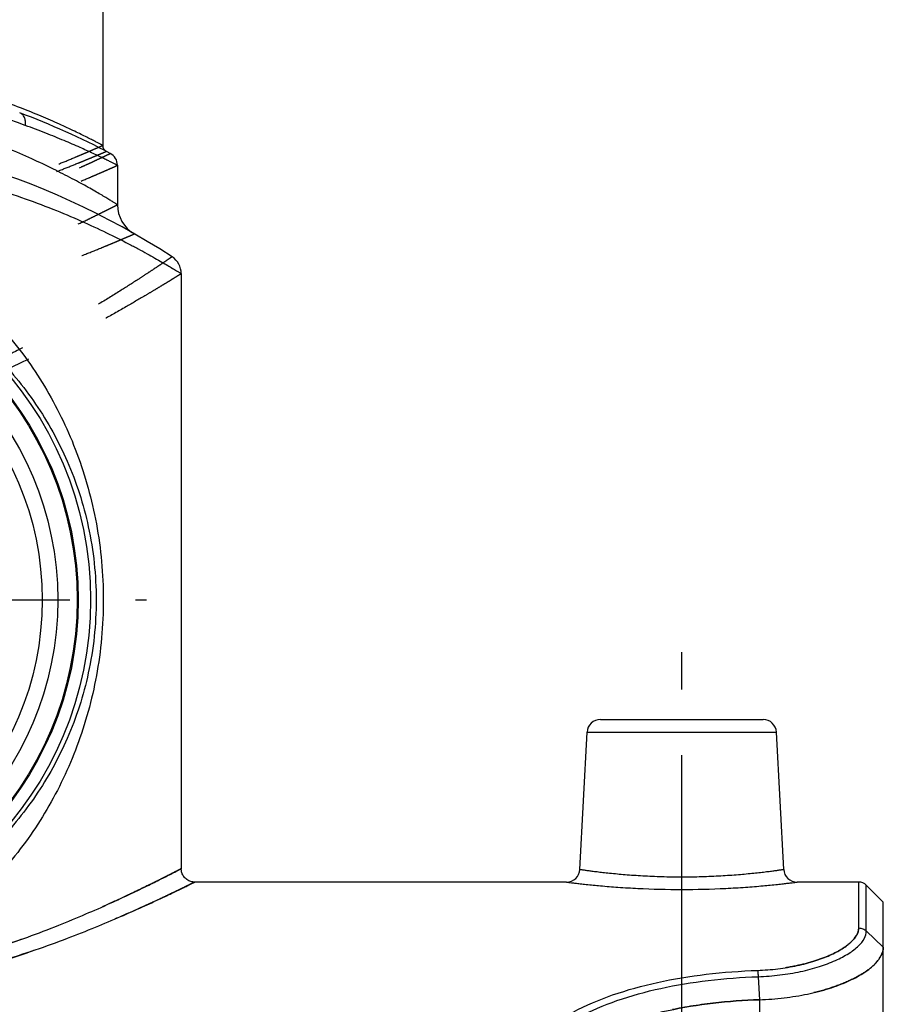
# Model space of a CAD drawing. Header units: millimetres. Extents: x 0 to 1000, y 0 to 1000.
# Tile 4 of 5: x 521 to 585, y 445 to 518. Entities that reach past the tile are written whole.
import ezdxf

# ---------------------------------------------------------------- set-up
doc = ezdxf.new("R2010")
doc.units = ezdxf.units.MM
doc.header["$LTSCALE"] = 65.185185
doc.linetypes.add('CENTER', pattern=[0.6, 0.375, -0.075, 0.075, -0.075])
doc.linetypes.add('HIDDEN', pattern=[0.2, 0.1, -0.1])
for name, color, linetype in [('FASEN', 7, 'CONTINUOUS'), ('FLAECHEN', 7, 'CONTINUOUS'), ('KOERPER', 7, 'CONTINUOUS'), ('KONST.EL_MIT_GEO', 7, 'CONTINUOUS')]:
    doc.layers.add(name, color=color, linetype=linetype)

msp = doc.modelspace()

# ---------------------------------------------------------------- linework, layer by layer
at = {"layer": 'FASEN', "color": 7, "linetype": 'Continuous'}
for p, q in [((585, 452.15), (583.734, 453.416)), ((585, 448.814), (585, 452.15))]:
    msp.add_line(p, q, dxfattribs=at)
for radius in [25, 23.557]:
    msp.add_circle((500, 474.65), radius, dxfattribs=at)
at = {"layer": 'FASEN', "color": 8, "linetype": 'HIDDEN'}
for points, knots in [([(585, 448.814), (585, 448.589), (584.844, 448.085), (584.285, 447.422), (583.432, 446.789), (582.299, 446.206), (580.919, 445.698), (579.335, 445.292), (577.602, 445.011), (576.399, 444.92), (575.785, 444.899)], [0, 0, 0, 0, 0.063752, 0.142886, 0.242485, 0.363084, 0.502927, 0.658515, 0.825783, 1, 1, 1, 1]), ([(575.785, 444.899), (574.626, 444.859), (572.344, 444.693), (569.031, 444.165), (565.966, 443.342), (564.075, 442.55), (563.212, 442.092)], [0, 0, 0, 0, 0.267873, 0.528381, 0.774124, 1, 1, 1, 1])]:
    msp.add_open_spline(points, degree=3, knots=knots, dxfattribs=at)
at = {"layer": 'FASEN', "color": 7, "linetype": 'Continuous'}
for points, knots in [([(575.785, 444.899), (576.396, 444.92), (577.596, 445.011), (579.328, 445.29), (580.913, 445.696), (582.295, 446.205), (583.43, 446.788), (584.284, 447.421), (584.844, 448.084), (585, 448.589), (585, 448.814)], [0, 0, 0, 0, 0.173436, 0.340738, 0.496577, 0.636487, 0.757248, 0.856986, 0.936195, 1, 1, 1, 1]), ([(563.211, 442.092), (564.077, 442.553), (565.972, 443.343), (569.04, 444.167), (572.349, 444.693), (574.629, 444.859), (575.785, 444.899)], [0, 0, 0, 0, 0.226611, 0.472286, 0.732795, 1, 1, 1, 1])]:
    msp.add_open_spline(points, degree=3, knots=knots, dxfattribs=at)
at = {"layer": 'FLAECHEN', "color": 7, "linetype": 'Continuous'}
for p, q in [((528, 506.982), (528, 504.054)), ((532.75, 498.917), (532.75, 454.65))]:
    msp.add_line(p, q, dxfattribs=at)
at = {"layer": 'KOERPER', "color": 40, "linetype": 'CENTER'}
for p, q in [((500, 474.65), (530.157, 474.65)), ((570, 438.65), (570, 470.75))]:
    msp.add_line(p, q, dxfattribs=at)
at = {"layer": 'KOERPER', "color": 7, "linetype": 'Continuous'}
for p, q in [((561.417, 453.65), (533.75, 453.65)), ((583.169, 453.65), (578.583, 453.65))]:
    msp.add_line(p, q, dxfattribs=at)
for radius in [26, 25.079]:
    msp.add_circle((500, 474.65), radius, dxfattribs=at)
at = {"layer": 'KONST.EL_MIT_GEO', "color": 7, "linetype": 'Continuous'}
for p, q in [((526.9, 564.15), (526.9, 508.466)), ((520.731, 510.888), (520.723, 510.891)), ((563.949, 465.75), (576.051, 465.75)), ((562.416, 454.598), (562.95, 464.802)), ((562.95, 464.802), (577.05, 464.802)), ((577.584, 454.598), (577.05, 464.802)), ((583.169, 450.236), (583.169, 453.65)), ((583.734, 450.014), (583.734, 453.416)), ((583.734, 450.014), (585, 448.814)), ((585, 441.883), (585, 448.814)), ((575.685, 446.614), (575.785, 444.899)), ((575.785, 444.899), (575.785, 438.073))]:
    msp.add_line(p, q, dxfattribs=at)
msp.add_lwpolyline([(533.75, 453.65), (533.701, 453.651), (533.62, 453.658), (533.54, 453.672), (533.462, 453.692), (533.386, 453.719), (533.312, 453.751), (533.24, 453.79), (533.173, 453.834), (533.108, 453.883), (533.049, 453.937), (532.993, 453.996), (532.943, 454.06), (532.898, 454.127), (532.858, 454.197), (532.825, 454.271), (532.797, 454.347), (532.776, 454.425), (532.761, 454.504), (532.752, 454.585), (532.75, 454.65)], dxfattribs=at)
msp.add_circle((500, 474.65), 22.4, dxfattribs=at)
for centre, radius, start, end in [((500, 455.65), 59, 62.25631, 69.42886), ((500, 450.65), 59, 57.07928, 122.92072), ((527.4, 508.466), 0.5, 180.00029, 242.5808), ((527, 506.982), 1, 359.9999, 62.25616), ((530.5, 504.054), 2.5, 180.00004, 240.26863), ((531.25, 498.917), 1.5, 0.00005, 57.07924), ((563.949, 464.75), 1, 90, 177), ((576.051, 464.75), 1, 3, 90), ((561.417, 454.65), 1, 269.99916, 357.00019), ((578.583, 454.65), 1, 182.99981, 270.00084), ((583.169, 452.85), 0.8, 45, 90)]:
    msp.add_arc(centre, radius, start, end, dxfattribs=at)
for points, knots in [([(526.9, 508.466), (526.899, 508.468), (526.884, 508.471), (526.862, 508.487), (526.819, 508.508), (526.761, 508.539), (526.686, 508.578), (526.554, 508.647), (526.348, 508.754), (526.053, 508.905), (525.695, 509.085), (525.276, 509.292), (524.601, 509.619), (523.617, 510.076), (522.273, 510.663), (520.723, 511.29), (518.981, 511.933), (517.059, 512.57), (514.195, 513.404), (510.278, 514.294), (505.258, 514.988), (500, 515.233), (494.742, 514.988), (489.722, 514.294), (485.805, 513.404), (482.941, 512.57), (481.019, 511.933), (479.277, 511.29), (477.727, 510.663), (476.383, 510.076), (475.399, 509.619), (474.724, 509.292), (474.305, 509.085), (473.947, 508.905), (473.652, 508.754), (473.446, 508.647), (473.314, 508.578), (473.239, 508.539), (473.181, 508.508), (473.138, 508.487), (473.116, 508.471), (473.101, 508.468), (473.1, 508.466)], [0, 0, 0, 0, 0.000169, 0.000676, 0.001518, 0.002695, 0.004205, 0.006045, 0.010702, 0.016635, 0.023806, 0.032174, 0.041692, 0.063989, 0.090312, 0.120289, 0.15357, 0.189831, 0.228766, 0.313413, 0.404882, 0.5, 0.595119, 0.686587, 0.771234, 0.810169, 0.84643, 0.879711, 0.909688, 0.936011, 0.958308, 0.967826, 0.976194, 0.983365, 0.989298, 0.993955, 0.995795, 0.997305, 0.998482, 0.999324, 0.999831, 1, 1, 1, 1]), ([(521.134, 509.952), (518.069, 511.061), (511.123, 513), (503.922, 513.704), (500, 513.704)], [0, 0, 0, 0, 0.453853, 1, 1, 1, 1]), ([(528, 504.054), (527.999, 504.057), (527.983, 504.061), (527.961, 504.081), (527.915, 504.106), (527.854, 504.145), (527.775, 504.193), (527.637, 504.279), (527.421, 504.41), (527.112, 504.596), (526.737, 504.817), (526.3, 505.071), (525.8, 505.354), (525.241, 505.663), (524.385, 506.122), (523.181, 506.737), (521.575, 507.495), (519.77, 508.27), (517.78, 509.037), (514.813, 510.041), (510.742, 511.113), (505.503, 511.954), (501.857, 512.15), (500, 512.15)], [0, 0, 0, 0, 0.000351, 0.001401, 0.003149, 0.00559, 0.00872, 0.01253, 0.022162, 0.034406, 0.049168, 0.066345, 0.085826, 0.107498, 0.131248, 0.184554, 0.244932, 0.31166, 0.384095, 0.461652, 0.629818, 0.81129, 1, 1, 1, 1]), ([(521.134, 509.952), (521.151, 510.054), (521.159, 510.256), (521.093, 510.537), (520.949, 510.764), (520.806, 510.86), (520.731, 510.888)], [0, 0, 0, 0, 0.283377, 0.544674, 0.780928, 1, 1, 1, 1]), ([(528, 506.982), (527.999, 506.985), (527.986, 506.987), (527.968, 507), (527.93, 507.017), (527.881, 507.043), (527.816, 507.075), (527.702, 507.133), (527.524, 507.221), (527.269, 507.347), (526.96, 507.498), (526.597, 507.672), (526.01, 507.948), (525.153, 508.339), (523.978, 508.847), (522.62, 509.399), (521.649, 509.765), (521.134, 509.952)], [0, 0, 0, 0, 0.001077, 0.004306, 0.009681, 0.017196, 0.02684, 0.038599, 0.068395, 0.106426, 0.152495, 0.206381, 0.267837, 0.412408, 0.584052, 0.780606, 1, 1, 1, 1]), ([(500, 508.15), (502.17, 508.15), (506.431, 507.93), (511.626, 507.13), (515.545, 506.227), (518.265, 505.466), (520.799, 504.635), (523.13, 503.762), (525.241, 502.877), (527.12, 502.009), (528.529, 501.304), (529.529, 500.775), (530.182, 500.419), (530.765, 500.093), (531.276, 499.8), (531.713, 499.544), (532.074, 499.329), (532.326, 499.177), (532.488, 499.078), (532.58, 499.022), (532.651, 498.978), (532.698, 498.949), (532.726, 498.933), (532.738, 498.923), (532.748, 498.921), (532.75, 498.917)], [0, 0, 0, 0, 0.188964, 0.370666, 0.45684, 0.538996, 0.61655, 0.688942, 0.755592, 0.815869, 0.869064, 0.89276, 0.91438, 0.933813, 0.950947, 0.965674, 0.977888, 0.987497, 0.9913, 0.994422, 0.996858, 0.998602, 0.999213, 0.99965, 1, 1, 1, 1]), ([(500, 503.795), (501.903, 503.795), (505.676, 503.357), (510.945, 501.487), (515.56, 498.644), (519.425, 495.059), (522.54, 490.879), (524.907, 486.166), (526.473, 480.948), (527.11, 475.367), (526.727, 469.74), (525.383, 464.409), (523.21, 459.564), (520.284, 455.247), (516.61, 451.501), (512.181, 448.451), (507.062, 446.31), (503.346, 445.659), (501.454, 445.548)], [0, 0, 0, 0, 0.06599, 0.130325, 0.192393, 0.25262, 0.312064, 0.372178, 0.434596, 0.499993, 0.565879, 0.629081, 0.689627, 0.749091, 0.809002, 0.870532, 0.934304, 1, 1, 1, 1]), ([(500, 500.795), (501.845, 500.795), (505.489, 500.414), (510.608, 498.774), (515.121, 496.263), (518.936, 493.065), (522.044, 489.29), (524.441, 484.948), (526.035, 480.014), (526.611, 474.65), (526.035, 469.286), (524.441, 464.352), (522.044, 460.01), (518.936, 456.235), (515.121, 453.037), (510.608, 450.526), (505.489, 448.886), (501.845, 448.505), (500, 448.505)], [0, 0, 0, 0, 0.067179, 0.132266, 0.194414, 0.254053, 0.312447, 0.371481, 0.433587, 0.5, 0.566413, 0.628519, 0.687553, 0.745947, 0.805586, 0.867734, 0.932821, 1, 1, 1, 1]), ([(501.454, 445.548), (503.552, 445.604), (507.654, 445.952), (513.514, 447.091), (518.811, 448.624), (522.785, 450.083), (525.587, 451.244), (527.381, 452.034), (528.94, 452.756), (530.246, 453.385), (531.168, 453.842), (531.768, 454.145), (532.11, 454.32), (532.378, 454.457), (532.553, 454.549), (532.657, 454.601), (532.707, 454.629), (532.738, 454.641), (532.75, 454.65)], [0, 0, 0, 0, 0.191556, 0.374742, 0.54396, 0.69432, 0.760875, 0.820766, 0.873258, 0.917599, 0.953047, 0.967222, 0.97893, 0.988107, 0.994701, 0.997017, 0.998673, 1, 1, 1, 1]), ([(562.416, 454.598), (562.418, 454.596), (562.431, 454.597), (562.458, 454.59), (562.504, 454.585), (562.567, 454.576), (562.648, 454.564), (562.792, 454.544), (563.014, 454.513), (563.331, 454.472), (563.711, 454.424), (564.152, 454.372), (564.847, 454.297), (565.833, 454.205), (567.127, 454.116), (568.535, 454.056), (570, 454.035), (571.465, 454.056), (572.873, 454.116), (574.167, 454.205), (575.153, 454.297), (575.848, 454.372), (576.289, 454.424), (576.669, 454.472), (576.986, 454.513), (577.208, 454.544), (577.352, 454.564), (577.433, 454.576), (577.496, 454.585), (577.542, 454.59), (577.569, 454.597), (577.582, 454.596), (577.584, 454.598)], [0, 0, 0, 0, 0.000607, 0.002422, 0.005442, 0.00966, 0.015064, 0.021639, 0.038233, 0.05927, 0.084538, 0.113788, 0.146734, 0.222429, 0.308769, 0.402491, 0.5, 0.597509, 0.691231, 0.777571, 0.853266, 0.886212, 0.915462, 0.94073, 0.961767, 0.978361, 0.984936, 0.99034, 0.994558, 0.997578, 0.999393, 1, 1, 1, 1]), ([(501.498, 444.684), (503.642, 444.739), (507.836, 445.077), (513.844, 446.186), (519.296, 447.686), (523.4, 449.121), (526.302, 450.267), (528.164, 451.05), (529.783, 451.766), (531.141, 452.391), (532.101, 452.846), (532.726, 453.147), (533.083, 453.321), (533.361, 453.459), (533.563, 453.556), (533.682, 453.619), (533.737, 453.642), (533.75, 453.65)], [0, 0, 0, 0, 0.190679, 0.373326, 0.542413, 0.69297, 0.759707, 0.819813, 0.872535, 0.9171, 0.95275, 0.967011, 0.978792, 0.988028, 0.994665, 0.998664, 1, 1, 1, 1]), ([(561.417, 453.65), (561.431, 453.65), (561.486, 453.639), (561.611, 453.627), (561.818, 453.6), (562.103, 453.566), (562.465, 453.524), (563.089, 453.457), (564.024, 453.365), (565.308, 453.262), (567.324, 453.141), (570, 453.076), (572.676, 453.141), (574.692, 453.262), (575.976, 453.365), (576.911, 453.457), (577.535, 453.524), (577.897, 453.566), (578.182, 453.6), (578.389, 453.627), (578.514, 453.639), (578.569, 453.65), (578.583, 453.65)], [0, 0, 0, 0, 0.002454, 0.009786, 0.021912, 0.038692, 0.059938, 0.085417, 0.147959, 0.223779, 0.309935, 0.5, 0.690066, 0.776221, 0.852041, 0.914583, 0.940063, 0.961308, 0.978089, 0.990214, 0.997546, 1, 1, 1, 1]), ([(575.64, 447.082), (576.148, 447.1), (577.14, 447.177), (578.567, 447.411), (579.864, 447.749), (580.988, 448.167), (581.786, 448.578), (582.305, 448.936), (582.812, 449.362), (583.164, 449.848), (583.169, 450.236)], [0, 0, 0, 0, 0.177478, 0.347356, 0.504674, 0.645164, 0.765566, 0.817655, 0.864229, 1, 1, 1, 1]), ([(575.685, 446.614), (576.227, 446.633), (577.288, 446.714), (578.813, 446.966), (580.201, 447.327), (581.406, 447.777), (582.389, 448.287), (583.124, 448.835), (583.602, 449.399), (583.735, 449.825), (583.734, 450.014)], [0, 0, 0, 0, 0.17637, 0.345358, 0.502089, 0.642293, 0.762631, 0.861223, 0.938618, 1, 1, 1, 1]), ([(583.169, 450.236), (583.272, 450.236), (583.481, 450.198), (583.66, 450.084), (583.734, 450.014)], [0, 0, 0, 0, 0.50347, 1, 1, 1, 1]), ([(561.921, 443.975), (562.861, 444.48), (564.916, 445.35), (568.249, 446.262), (571.865, 446.851), (574.365, 447.038), (575.64, 447.082)], [0, 0, 0, 0, 0.225711, 0.470078, 0.729988, 1, 1, 1, 1]), ([(575.64, 447.082), (575.652, 447.019), (575.669, 446.862), (575.68, 446.706), (575.686, 446.614)], [0, 0, 0, 0, 0.411921, 1, 1, 1, 1]), ([(562.315, 443.584), (563.232, 444.077), (565.237, 444.926), (568.487, 445.815), (572.01, 446.388), (574.444, 446.571), (575.685, 446.614)], [0, 0, 0, 0, 0.226042, 0.470527, 0.730311, 1, 1, 1, 1])]:
    msp.add_open_spline(points, degree=3, knots=knots, dxfattribs=at)
at = {"layer": 'KONST.EL_MIT_GEO', "color": 8, "linetype": 'HIDDEN'}
for points, knots in [([(473.1, 508.466), (473.102, 508.463), (473.115, 508.461), (473.138, 508.447), (473.181, 508.43), (473.238, 508.404), (473.313, 508.371), (473.445, 508.312), (473.651, 508.222), (473.946, 508.093), (474.304, 507.938), (474.724, 507.759), (475.401, 507.474), (476.389, 507.07), (477.739, 506.543), (479.294, 505.968), (481.041, 505.365), (482.965, 504.754), (485.83, 503.936), (489.739, 503.03), (494.748, 502.292), (500, 502.026), (505.252, 502.292), (510.261, 503.03), (514.17, 503.936), (517.035, 504.754), (518.959, 505.365), (520.706, 505.968), (522.261, 506.543), (523.611, 507.07), (524.599, 507.474), (525.276, 507.759), (525.696, 507.938), (526.054, 508.093), (526.349, 508.222), (526.555, 508.312), (526.687, 508.371), (526.762, 508.404), (526.819, 508.43), (526.862, 508.447), (526.885, 508.461), (526.898, 508.463), (526.9, 508.466)], [0, 0, 0, 0, 0.000164, 0.000655, 0.001473, 0.002616, 0.004083, 0.005872, 0.010406, 0.016194, 0.023208, 0.031415, 0.040776, 0.062799, 0.088936, 0.118832, 0.152135, 0.188501, 0.227596, 0.312637, 0.404499, 0.5, 0.595501, 0.687363, 0.772404, 0.811499, 0.847865, 0.881168, 0.911064, 0.937201, 0.959224, 0.968585, 0.976792, 0.983806, 0.989594, 0.994128, 0.995917, 0.997384, 0.998527, 0.999345, 0.999836, 1, 1, 1, 1]), ([(472.83, 508.022), (472.833, 508.021), (472.844, 508.014), (472.87, 508.006), (472.912, 507.986), (473.002, 507.948), (473.156, 507.882), (473.391, 507.782), (473.69, 507.655), (474.054, 507.504), (474.48, 507.328), (475.168, 507.048), (476.171, 506.651), (477.539, 506.134), (479.115, 505.57), (480.883, 504.978), (482.83, 504.38), (485.724, 503.579), (489.668, 502.693), (494.714, 501.972), (500, 501.713), (505.286, 501.972), (510.332, 502.693), (514.276, 503.579), (517.17, 504.38), (519.117, 504.978), (520.885, 505.57), (522.461, 506.134), (523.829, 506.651), (524.832, 507.048), (525.52, 507.328), (525.946, 507.504), (526.31, 507.655), (526.609, 507.782), (526.844, 507.882), (526.998, 507.948), (527.088, 507.986), (527.13, 508.006), (527.156, 508.014), (527.167, 508.021), (527.17, 508.022)], [0, 0, 0, 0, 0.000165, 0.000657, 0.001477, 0.002624, 0.005891, 0.010438, 0.016244, 0.023278, 0.031506, 0.04089, 0.062961, 0.089144, 0.119081, 0.152416, 0.188802, 0.227903, 0.312906, 0.40466, 0.5, 0.595341, 0.687094, 0.772097, 0.811198, 0.847584, 0.880919, 0.910856, 0.93704, 0.95911, 0.968494, 0.976722, 0.983756, 0.989562, 0.99411, 0.997376, 0.998523, 0.999343, 0.999835, 1, 1, 1, 1]), ([(500, 500.796), (501.825, 500.796), (505.407, 500.999), (510.547, 501.841), (514.544, 502.863), (517.464, 503.777), (519.422, 504.456), (521.197, 505.124), (522.775, 505.758), (524.142, 506.339), (525.142, 506.782), (525.827, 507.094), (526.251, 507.29), (526.612, 507.46), (526.91, 507.601), (527.117, 507.7), (527.251, 507.764), (527.326, 507.8), (527.385, 507.828), (527.426, 507.849), (527.452, 507.859), (527.462, 507.867), (527.466, 507.867)], [0, 0, 0, 0, 0.191458, 0.37545, 0.545589, 0.623751, 0.696427, 0.762955, 0.82265, 0.874814, 0.918743, 0.937407, 0.953765, 0.967743, 0.979276, 0.988307, 0.99187, 0.994792, 0.997068, 0.998695, 0.999673, 1, 1, 1, 1]), ([(500, 500.194), (501.846, 500.194), (505.471, 500.387), (510.684, 501.189), (514.75, 502.166), (517.729, 503.043), (519.731, 503.695), (521.549, 504.337), (523.168, 504.948), (524.573, 505.507), (525.602, 505.935), (526.308, 506.236), (526.745, 506.425), (527.118, 506.589), (527.426, 506.725), (527.64, 506.82), (527.778, 506.882), (527.856, 506.917), (527.916, 506.945), (527.96, 506.963), (527.984, 506.977), (527.998, 506.98), (528, 506.982)], [0, 0, 0, 0, 0.190828, 0.374399, 0.544401, 0.62259, 0.695346, 0.761997, 0.82185, 0.874191, 0.918304, 0.937056, 0.953497, 0.96755, 0.979149, 0.988234, 0.991819, 0.994759, 0.997049, 0.998687, 0.999671, 1, 1, 1, 1]), ([(500, 496.334), (501.854, 496.334), (505.494, 496.556), (510.714, 497.474), (514.769, 498.584), (517.735, 499.577), (519.73, 500.315), (521.542, 501.042), (523.157, 501.735), (524.561, 502.37), (525.591, 502.856), (526.298, 503.2), (526.737, 503.416), (527.112, 503.603), (527.421, 503.759), (527.637, 503.868), (527.776, 503.939), (527.855, 503.979), (527.915, 504.011), (527.96, 504.032), (527.984, 504.048), (527.998, 504.051), (528, 504.054)], [0, 0, 0, 0, 0.189696, 0.372204, 0.541448, 0.619466, 0.692223, 0.759055, 0.819258, 0.872087, 0.91677, 0.935815, 0.95254, 0.966857, 0.97869, 0.987969, 0.991633, 0.994639, 0.996981, 0.998657, 0.999664, 1, 1, 1, 1]), ([(500, 494.894), (501.902, 494.894), (505.641, 495.09), (511.028, 495.909), (515.244, 496.907), (518.348, 497.804), (520.446, 498.473), (522.36, 499.134), (524.073, 499.765), (525.569, 500.344), (526.669, 500.788), (527.427, 501.102), (527.899, 501.299), (528.303, 501.47), (528.636, 501.613), (528.868, 501.713), (529.018, 501.778), (529.103, 501.815), (529.169, 501.843), (529.216, 501.865), (529.245, 501.874), (529.257, 501.883), (529.26, 501.883)], [0, 0, 0, 0, 0.18836, 0.369974, 0.538909, 0.616968, 0.689876, 0.756954, 0.817479, 0.870683, 0.915765, 0.935007, 0.95192, 0.96641, 0.978395, 0.987798, 0.991513, 0.994562, 0.996937, 0.998637, 0.999659, 1, 1, 1, 1]), ([(532.065, 500.176), (532.061, 500.175), (532.049, 500.162), (532.017, 500.145), (531.968, 500.109), (531.896, 500.061), (531.806, 499.999), (531.645, 499.89), (531.396, 499.721), (531.038, 499.481), (530.605, 499.193), (530.099, 498.859), (529.286, 498.329), (528.105, 497.574), (526.5, 496.579), (524.661, 495.481), (522.607, 494.306), (520.355, 493.085), (517.022, 491.394), (512.463, 489.363), (507.529, 487.779), (503.291, 487.037), (501.1, 486.905), (500, 486.905)], [0, 0, 0, 0, 0.00035, 0.001397, 0.00314, 0.005575, 0.0087, 0.012507, 0.022139, 0.034407, 0.049226, 0.066506, 0.086142, 0.132047, 0.186044, 0.24724, 0.314784, 0.387885, 0.46582, 0.633579, 0.813265, 0.906153, 1, 1, 1, 1]), ([(532.75, 498.917), (532.747, 498.914), (532.731, 498.907), (532.702, 498.885), (532.648, 498.854), (532.574, 498.808), (532.479, 498.749), (532.312, 498.646), (532.052, 498.486), (531.68, 498.259), (531.23, 497.986), (530.705, 497.67), (529.861, 497.168), (528.639, 496.453), (526.98, 495.51), (525.085, 494.469), (522.972, 493.356), (520.66, 492.198), (517.247, 490.598), (513.588, 489.09), (509.681, 487.817), (506.555, 487.03), (503.312, 486.508), (501.107, 486.385), (500, 486.385)], [0, 0, 0, 0, 0.000351, 0.001404, 0.003154, 0.0056, 0.008738, 0.01256, 0.02223, 0.034541, 0.049409, 0.066737, 0.086422, 0.132417, 0.186487, 0.247736, 0.315314, 0.388432, 0.466367, 0.634067, 0.722677, 0.813665, 0.906372, 1, 1, 1, 1]), ([(532.75, 454.65), (532.753, 454.653), (532.724, 454.635), (532.708, 454.629), (532.649, 454.597), (532.581, 454.562), (532.487, 454.514), (532.326, 454.431), (532.073, 454.301), (531.711, 454.117), (531.272, 453.895), (530.758, 453.639), (529.931, 453.233), (528.727, 452.655), (527.085, 451.9), (525.196, 451.077), (523.078, 450.213), (520.747, 449.336), (518.218, 448.479), (515.507, 447.673), (511.605, 446.691), (506.428, 445.785), (502.169, 445.529), (500, 445.529)], [0, 0, 0, 0, 0.000336, 0.001344, 0.003023, 0.005369, 0.00838, 0.012049, 0.021343, 0.033195, 0.047537, 0.06429, 0.083369, 0.128123, 0.181025, 0.241291, 0.308162, 0.380927, 0.458922, 0.541514, 0.628084, 0.810449, 1, 1, 1, 1]), ([(533.75, 453.65), (533.753, 453.653), (533.723, 453.635), (533.706, 453.629), (533.644, 453.597), (533.573, 453.563), (533.476, 453.514), (533.307, 453.431), (533.043, 453.302), (532.666, 453.118), (532.209, 452.898), (531.674, 452.643), (530.812, 452.238), (529.559, 451.665), (527.853, 450.916), (525.893, 450.101), (523.699, 449.247), (521.288, 448.384), (518.677, 447.542), (515.883, 446.752), (511.875, 445.794), (506.571, 444.913), (502.216, 444.665), (500, 444.665)], [0, 0, 0, 0, 0.000339, 0.001354, 0.003044, 0.005407, 0.008438, 0.012133, 0.021489, 0.033419, 0.047852, 0.064707, 0.083895, 0.128886, 0.182027, 0.242515, 0.309574, 0.382472, 0.460527, 0.543091, 0.629532, 0.811328, 1, 1, 1, 1]), ([(583.169, 450.236), (583.164, 449.848), (582.812, 449.362), (582.305, 448.937), (581.786, 448.579), (580.989, 448.167), (579.865, 447.749), (578.567, 447.412), (577.14, 447.177), (576.148, 447.1), (575.64, 447.082)], [0, 0, 0, 0, 0.135755, 0.182322, 0.234404, 0.354787, 0.495255, 0.652563, 0.822455, 1, 1, 1, 1]), ([(575.64, 447.082), (575.652, 447.019), (575.669, 446.862), (575.68, 446.706), (575.685, 446.614)], [0, 0, 0, 0, 0.411974, 1, 1, 1, 1])]:
    msp.add_open_spline(points, degree=3, knots=knots, dxfattribs=at)

doc.saveas('drawing.dxf')
